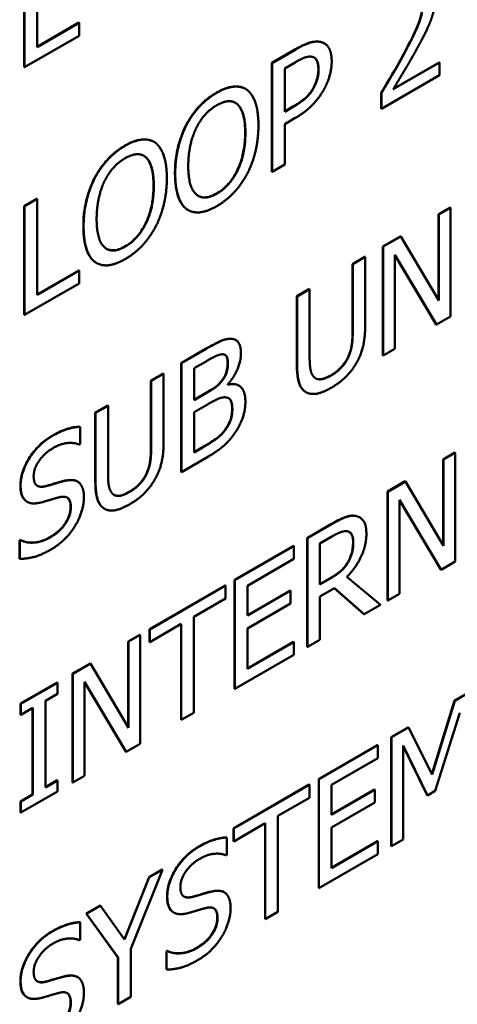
# Model space of a CAD drawing. Header units: millimetres. Extents: x 30 to 861, y 28 to 600.
# Tile 18 of 23: x 747 to 756, y 394 to 415. Entities that reach past the tile are written whole.
import ezdxf

# ---------------------------------------------------------------- set-up
doc = ezdxf.new("R2010")
doc.units = ezdxf.units.MM
doc.header["$LTSCALE"] = 3
doc.layers.add('Visible (ISO)', color=7, linetype='Continuous', lineweight=50)
doc.layers.add('Visible Narrow (ISO)', color=7, linetype='Continuous', lineweight=35)

msp = doc.modelspace()

# ---------------------------------------------------------------- linework, layer by layer
at = {"layer": 'Visible (ISO)'}
for p, q in [((746.925, 414.214), (746.925, 416.212)), ((746.659, 413.798), (746.659, 416.064)), ((746.665, 416.061), (746.665, 413.795)), ((746.925, 414.22), (747.796, 414.723)), ((747.802, 414.72), (746.925, 414.214)), ((747.796, 414.723), (747.802, 414.72)), ((747.802, 414.452), (747.802, 414.72)), ((746.665, 413.795), (747.802, 414.452)), ((751.821, 413.886), (752.314, 414.17)), ((752.319, 414.167), (751.826, 413.882)), ((752.907, 414.295), (752.912, 414.292)), ((746.659, 413.798), (746.665, 413.795)), ((751.821, 411.62), (751.821, 413.886)), ((751.821, 413.886), (751.826, 413.882)), ((751.826, 413.882), (751.826, 411.617)), ((752.087, 413.772), (752.303, 413.897)), ((752.087, 412.869), (752.087, 413.772)), ((755.312, 413.892), (754.348, 413.335)), ((754.354, 413.345), (755.307, 413.895)), ((755.307, 413.895), (755.312, 413.892)), ((755.312, 413.629), (755.312, 413.892)), ((754.102, 412.93), (755.312, 413.629)), ((751.268, 413.346), (751.273, 413.343)), ((752.678, 413.352), (752.683, 413.349)), ((754.096, 412.933), (754.096, 413.255)), ((754.096, 413.255), (754.102, 413.252)), ((754.102, 413.252), (754.102, 412.93)), ((752.087, 412.875), (752.26, 412.975)), ((752.265, 412.972), (752.087, 412.869)), ((754.096, 412.933), (754.102, 412.93)), ((752.087, 412.612), (752.308, 412.739)), ((750.035, 412.596), (750.041, 412.593)), ((752.087, 411.767), (752.087, 412.612)), ((749.358, 412.243), (749.364, 412.24)), ((751.826, 411.617), (752.087, 411.767)), ((748.126, 411.493), (748.131, 411.49)), ((751.821, 411.62), (751.826, 411.617)), ((746.659, 410.905), (746.92, 411.056)), ((746.925, 411.053), (746.665, 410.902)), ((746.92, 411.056), (746.925, 411.053)), ((746.925, 409.055), (746.925, 411.053)), ((746.659, 408.64), (746.659, 410.905)), ((746.659, 410.905), (746.665, 410.902)), ((746.665, 410.902), (746.665, 408.637)), ((755.295, 410.733), (755.539, 410.873)), ((755.544, 410.87), (755.301, 410.73)), ((755.539, 410.873), (755.544, 410.87)), ((755.544, 408.604), (755.544, 410.87)), ((750.069, 410.825), (750.074, 410.822)), ((755.295, 408.945), (755.295, 410.733)), ((755.295, 410.733), (755.301, 410.73)), ((755.301, 410.73), (755.301, 408.936)), ((754.135, 410.063), (754.505, 410.277)), ((754.51, 410.273), (754.14, 410.06)), ((754.505, 410.277), (754.51, 410.273)), ((755.301, 408.936), (754.51, 410.273)), ((754.135, 407.797), (754.135, 410.063)), ((754.135, 410.063), (754.14, 410.06)), ((754.14, 410.06), (754.14, 407.794)), ((753.5, 409.696), (753.761, 409.847)), ((753.766, 409.844), (753.505, 409.693)), ((753.761, 409.847), (753.766, 409.844)), ((753.766, 408.43), (753.766, 409.844)), ((754.383, 407.934), (754.383, 409.888)), ((754.383, 409.888), (755.251, 408.436)), ((755.246, 408.439), (754.383, 409.882)), ((748.159, 409.723), (748.165, 409.72)), ((753.5, 408.275), (753.5, 409.696)), ((753.5, 409.696), (753.505, 409.693)), ((753.505, 409.693), (753.505, 408.272)), ((746.925, 409.061), (747.796, 409.564)), ((747.802, 409.561), (746.925, 409.055)), ((747.796, 409.564), (747.802, 409.561)), ((747.802, 409.293), (747.802, 409.561)), ((746.665, 408.637), (747.802, 409.293)), ((752.341, 409.027), (752.602, 409.178)), ((752.341, 407.613), (752.341, 409.027)), ((752.341, 409.027), (752.346, 409.024)), ((752.607, 409.175), (752.346, 409.024)), ((752.346, 409.024), (752.346, 407.61)), ((752.602, 409.178), (752.607, 409.175)), ((752.607, 407.761), (752.607, 409.175)), ((746.659, 408.64), (746.665, 408.637)), ((755.251, 408.436), (755.544, 408.604)), ((755.246, 408.439), (755.251, 408.436)), ((750.967, 408.142), (750.972, 408.139)), ((751.066, 408.117), (751.071, 408.114)), ((749.932, 407.636), (750.452, 407.936)), ((750.457, 407.933), (749.937, 407.633)), ((754.135, 407.797), (754.14, 407.794)), ((754.14, 407.794), (754.383, 407.934)), ((749.932, 405.37), (749.932, 407.636)), ((749.932, 407.636), (749.937, 407.633)), ((749.937, 407.633), (749.937, 405.367)), ((750.198, 407.527), (750.448, 407.671)), ((749.297, 407.27), (749.558, 407.42)), ((749.564, 407.417), (749.303, 407.267)), ((749.558, 407.42), (749.564, 407.417)), ((749.564, 406.004), (749.564, 407.417)), ((750.198, 406.864), (750.198, 407.527)), ((749.297, 405.849), (749.297, 407.27)), ((749.297, 407.27), (749.303, 407.267)), ((749.303, 407.267), (749.303, 405.846)), ((750.901, 407.183), (750.901, 407.194)), ((751.127, 407.172), (751.132, 407.168)), ((750.198, 406.87), (750.488, 407.038)), ((750.494, 407.035), (750.198, 406.864)), ((752.525, 407.033), (752.531, 407.03)), ((748.138, 406.601), (748.399, 406.751)), ((748.404, 406.748), (748.144, 406.598)), ((748.399, 406.751), (748.404, 406.748)), ((748.404, 405.334), (748.404, 406.748)), ((750.198, 406.612), (750.494, 406.783)), ((748.138, 405.187), (748.138, 406.601)), ((748.138, 406.601), (748.144, 406.598)), ((748.144, 406.598), (748.144, 405.184)), ((750.198, 405.775), (750.198, 406.612)), ((747.82, 406.311), (747.825, 406.307)), ((747.825, 405.948), (747.825, 406.307)), ((750.849, 406.253), (750.855, 406.25)), ((747.806, 405.937), (747.825, 405.948)), ((750.198, 405.781), (750.404, 405.9)), ((750.409, 405.897), (750.198, 405.775)), ((755.392, 405.63), (755.636, 405.771)), ((755.641, 405.768), (755.398, 405.627)), ((755.636, 405.771), (755.641, 405.768)), ((755.641, 403.502), (755.641, 405.768)), ((749.937, 405.367), (750.5, 405.692)), ((755.392, 403.842), (755.392, 405.63)), ((755.392, 405.63), (755.398, 405.627)), ((755.398, 405.627), (755.398, 403.833)), ((749.932, 405.37), (749.937, 405.367)), ((747.765, 405.171), (747.77, 405.168)), ((754.232, 404.96), (754.602, 405.174)), ((754.607, 405.171), (754.237, 404.957)), ((754.602, 405.174), (754.607, 405.171)), ((755.398, 403.833), (754.607, 405.171)), ((754.232, 402.694), (754.232, 404.96)), ((754.232, 404.96), (754.237, 404.957)), ((754.237, 404.957), (754.237, 402.691)), ((746.713, 404.75), (746.719, 404.747)), ((754.48, 402.832), (754.48, 404.785)), ((754.48, 404.785), (755.348, 403.333)), ((755.343, 403.336), (754.48, 404.779)), ((748.323, 404.607), (748.328, 404.604)), ((752.557, 403.993), (753.063, 404.285)), ((753.068, 404.282), (752.562, 403.99)), ((753.646, 404.425), (753.652, 404.421)), ((746.562, 403.939), (746.581, 403.95)), ((746.562, 403.561), (746.562, 403.939)), ((746.562, 403.939), (746.568, 403.936)), ((746.587, 403.947), (746.568, 403.936)), ((746.568, 403.936), (746.568, 403.558)), ((746.581, 403.95), (746.587, 403.947)), ((752.557, 401.728), (752.557, 403.993)), ((752.557, 403.993), (752.562, 403.99)), ((752.562, 403.99), (752.562, 401.724)), ((752.823, 403.88), (753.082, 404.03)), ((752.823, 403.028), (752.823, 403.88)), ((751.043, 403.119), (752.271, 403.828)), ((752.276, 403.825), (751.049, 403.116)), ((752.271, 403.828), (752.276, 403.825)), ((752.276, 403.557), (752.276, 403.825)), ((746.562, 403.561), (746.568, 403.558)), ((751.309, 402.999), (752.276, 403.557)), ((753.402, 403.486), (753.407, 403.483)), ((755.348, 403.333), (755.641, 403.502)), ((755.343, 403.336), (755.348, 403.333)), ((751.043, 400.854), (751.043, 403.119)), ((751.043, 403.119), (751.049, 403.116)), ((751.049, 403.116), (751.049, 400.85)), ((752.823, 403.034), (753.047, 403.163)), ((753.052, 403.16), (752.823, 403.028)), ((754.081, 402.601), (753.383, 403.184)), ((749.267, 402.094), (750.845, 403.005)), ((750.85, 403.001), (749.273, 402.091)), ((750.845, 403.005), (750.85, 403.001)), ((750.85, 402.733), (750.85, 403.001)), ((751.309, 402.378), (751.309, 402.999)), ((751.309, 402.384), (752.206, 402.902)), ((752.211, 402.899), (751.309, 402.378)), ((752.206, 402.902), (752.211, 402.899)), ((752.211, 402.631), (752.211, 402.899)), ((752.823, 402.777), (753.122, 402.949)), ((753.737, 402.409), (753.121, 402.949)), ((753.122, 402.949), (753.742, 402.406)), ((750.192, 402.353), (750.85, 402.733)), ((752.823, 401.875), (752.823, 402.777)), ((754.232, 402.694), (754.237, 402.691)), ((754.237, 402.691), (754.48, 402.832)), ((751.309, 402.11), (752.211, 402.631)), ((753.742, 402.406), (754.081, 402.601)), ((750.192, 400.356), (750.192, 402.353)), ((753.737, 402.409), (753.742, 402.406)), ((749.267, 401.826), (749.267, 402.094)), ((749.267, 402.094), (749.273, 402.091)), ((749.273, 401.823), (749.931, 402.203)), ((749.273, 402.091), (749.273, 401.823)), ((749.926, 400.208), (749.926, 402.2)), ((749.931, 402.203), (749.931, 400.205)), ((751.309, 401.269), (751.309, 402.11)), ((748.827, 401.84), (749.07, 401.98)), ((748.827, 400.052), (748.827, 401.84)), ((748.827, 401.84), (748.832, 401.836)), ((749.075, 401.977), (748.832, 401.836)), ((748.832, 401.836), (748.832, 400.043)), ((749.07, 401.98), (749.075, 401.977)), ((749.075, 399.711), (749.075, 401.977)), ((749.267, 401.826), (749.273, 401.823)), ((751.309, 401.275), (752.271, 401.83)), ((752.276, 401.827), (751.309, 401.269)), ((752.271, 401.83), (752.276, 401.827)), ((752.276, 401.559), (752.276, 401.827)), ((752.562, 401.724), (752.823, 401.875)), ((752.557, 401.728), (752.562, 401.724)), ((751.049, 400.85), (752.276, 401.559)), ((747.666, 401.169), (748.036, 401.383)), ((748.042, 401.38), (747.671, 401.166)), ((748.036, 401.383), (748.042, 401.38)), ((748.832, 400.043), (748.042, 401.38)), ((747.666, 398.904), (747.666, 401.169)), ((747.666, 401.169), (747.671, 401.166)), ((747.671, 401.166), (747.671, 398.9)), ((747.915, 399.041), (747.915, 400.995)), ((747.915, 400.995), (748.783, 399.542)), ((746.583, 400.544), (747.343, 400.983)), ((747.348, 400.98), (746.588, 400.541)), ((747.343, 400.983), (747.348, 400.98)), ((747.348, 400.749), (747.348, 400.98)), ((748.777, 399.545), (747.915, 400.989)), ((751.043, 400.854), (751.049, 400.85)), ((755.629, 400.608), (755.992, 400.818)), ((755.997, 400.815), (755.635, 400.605)), ((747.099, 400.604), (747.348, 400.749)), ((747.099, 398.801), (747.099, 400.604)), ((755.157, 399.078), (755.629, 400.608)), ((755.635, 400.605), (755.161, 399.07)), ((755.629, 400.608), (755.635, 400.605)), ((746.583, 400.313), (746.583, 400.544)), ((746.583, 400.544), (746.588, 400.541)), ((746.588, 400.541), (746.588, 400.31)), ((746.588, 400.31), (746.838, 400.454)), ((746.833, 398.654), (746.833, 400.451)), ((746.838, 400.454), (746.838, 398.651)), ((746.583, 400.313), (746.588, 400.31)), ((749.926, 400.208), (749.931, 400.205)), ((749.931, 400.205), (750.192, 400.356)), ((755.224, 398.727), (755.736, 400.35)), ((754.31, 399.846), (754.666, 400.052)), ((754.671, 400.049), (754.315, 399.843)), ((754.666, 400.052), (754.671, 400.049)), ((755.161, 399.07), (754.671, 400.049)), ((754.31, 397.581), (754.31, 399.846)), ((754.31, 399.846), (754.315, 399.843)), ((754.315, 399.843), (754.315, 397.578)), ((748.783, 399.542), (749.075, 399.711)), ((752.796, 398.972), (754.023, 399.681)), ((754.029, 399.678), (752.801, 398.969)), ((754.023, 399.681), (754.029, 399.678)), ((754.029, 399.41), (754.029, 399.678)), ((754.558, 397.718), (754.558, 399.67)), ((754.558, 399.67), (755.065, 398.635)), ((755.06, 398.638), (754.558, 399.662)), ((748.777, 399.545), (748.783, 399.542)), ((753.062, 398.852), (754.029, 399.41)), ((747.099, 398.807), (747.343, 398.949)), ((747.348, 398.945), (747.099, 398.801)), ((747.343, 398.949), (747.348, 398.945)), ((747.348, 398.714), (747.348, 398.945)), ((747.671, 398.9), (747.915, 399.041)), ((752.796, 396.707), (752.796, 398.972)), ((752.796, 398.972), (752.801, 398.969)), ((752.801, 398.969), (752.801, 396.704)), ((747.666, 398.904), (747.671, 398.9)), ((751.02, 397.947), (752.597, 398.858)), ((752.602, 398.855), (751.025, 397.944)), ((752.597, 398.858), (752.602, 398.855)), ((752.602, 398.586), (752.602, 398.855)), ((753.062, 398.231), (753.062, 398.852)), ((753.062, 398.237), (753.958, 398.755)), ((753.963, 398.752), (753.062, 398.231)), ((753.958, 398.755), (753.963, 398.752)), ((753.963, 398.484), (753.963, 398.752)), ((746.583, 398.51), (746.833, 398.654)), ((746.588, 398.275), (747.348, 398.714)), ((746.838, 398.651), (746.588, 398.507)), ((746.833, 398.654), (746.838, 398.651)), ((751.944, 398.206), (752.602, 398.586)), ((755.06, 398.638), (755.065, 398.635)), ((755.065, 398.635), (755.224, 398.727)), ((746.583, 398.278), (746.583, 398.51)), ((746.583, 398.51), (746.588, 398.507)), ((746.588, 398.507), (746.588, 398.275)), ((753.062, 397.963), (753.963, 398.484)), ((746.583, 398.278), (746.588, 398.275)), ((751.944, 396.209), (751.944, 398.206)), ((751.02, 397.679), (751.02, 397.947)), ((751.02, 397.947), (751.025, 397.944)), ((751.025, 397.676), (751.683, 398.056)), ((751.025, 397.944), (751.025, 397.676)), ((751.678, 396.061), (751.678, 398.053)), ((751.683, 398.056), (751.683, 396.058)), ((753.062, 397.122), (753.062, 397.963)), ((750.878, 397.759), (750.883, 397.756)), ((750.883, 397.396), (750.883, 397.756)), ((754.315, 397.578), (754.558, 397.718)), ((751.02, 397.679), (751.025, 397.676)), ((753.062, 397.128), (754.023, 397.683)), ((754.029, 397.68), (753.062, 397.122)), ((754.023, 397.683), (754.029, 397.68)), ((754.029, 397.412), (754.029, 397.68)), ((754.31, 397.581), (754.315, 397.578)), ((750.864, 397.385), (750.883, 397.396)), ((752.801, 396.704), (754.029, 397.412)), ((748.745, 395.639), (749.259, 396.931)), ((749.265, 396.928), (748.749, 395.633)), ((748.878, 395.441), (749.541, 397.087)), ((749.259, 396.931), (749.536, 397.09)), ((749.259, 396.931), (749.265, 396.928)), ((749.541, 397.087), (749.265, 396.928)), ((749.536, 397.09), (749.541, 397.087)), ((752.796, 396.707), (752.801, 396.704)), ((750.823, 396.619), (750.828, 396.616)), ((747.949, 396.174), (748.238, 396.341)), ((748.244, 396.338), (747.954, 396.171)), ((748.238, 396.341), (748.244, 396.338)), ((748.749, 395.633), (748.244, 396.338)), ((748.612, 395.262), (747.949, 396.174)), ((747.949, 396.174), (747.954, 396.171)), ((747.954, 396.171), (748.617, 395.259)), ((749.771, 396.198), (749.776, 396.195)), ((751.683, 396.058), (751.944, 396.209)), ((747.82, 395.993), (747.825, 395.99)), ((747.825, 395.63), (747.825, 395.99)), ((751.678, 396.061), (751.683, 396.058)), ((747.806, 395.619), (747.825, 395.63)), ((748.612, 394.291), (748.612, 395.262)), ((748.612, 395.262), (748.617, 395.259)), ((748.617, 395.259), (748.617, 394.288)), ((748.878, 394.439), (748.878, 395.441)), ((749.62, 395.387), (749.639, 395.398)), ((749.62, 395.009), (749.62, 395.387)), ((749.62, 395.387), (749.626, 395.384)), ((749.645, 395.395), (749.626, 395.384)), ((749.626, 395.384), (749.626, 395.006)), ((749.639, 395.398), (749.645, 395.395)), ((747.765, 394.854), (747.77, 394.851)), ((749.62, 395.009), (749.626, 395.006)), ((748.617, 394.288), (748.878, 394.439)), ((746.713, 394.432), (746.719, 394.429)), ((748.612, 394.291), (748.617, 394.288))]:
    msp.add_line(p, q, dxfattribs=at)
for points, degree in [([(755.129, 414.761), (755.177, 414.884), (755.231, 415.139), (755.231, 415.273)], 2), ([(754.964, 415.103), (754.964, 414.921), (754.8, 414.485), (754.576, 414.071)], 2), ([(754.867, 414.222), (754.943, 414.36), (755.081, 414.634), (755.129, 414.761)], 2), ([(752.833, 414.322), (752.739, 414.343), (752.494, 414.268), (752.319, 414.167)], 2), ([(752.828, 414.325), (752.856, 414.319), (752.883, 414.309), (752.907, 414.295)], 3), ([(753.067, 413.915), (753.067, 414.105), (752.943, 414.299), (752.833, 414.322)], 2), ([(754.348, 413.335), (754.439, 413.485), (754.743, 413.994), (754.867, 414.222)], 2), ([(752.303, 413.897), (752.426, 413.968), (752.591, 414.025), (752.653, 414.013)], 2), ([(752.653, 414.013), (752.725, 413.999), (752.795, 413.867), (752.795, 413.749)], 2), ([(752.895, 413.313), (752.976, 413.452), (753.067, 413.769), (753.067, 413.915)], 2), ([(754.576, 414.071), (754.464, 413.865), (754.232, 413.468), (754.102, 413.252)], 2), ([(752.795, 413.749), (752.795, 413.641), (752.742, 413.451), (752.683, 413.349)], 2), ([(751.305, 413.322), (751.193, 413.403), (750.872, 413.379), (750.672, 413.264)], 2), ([(751.54, 412.584), (751.54, 412.867), (751.416, 413.236), (751.305, 413.322)], 2), ([(752.683, 413.349), (752.62, 413.235), (752.424, 413.064), (752.265, 412.972)], 2), ([(752.308, 412.739), (752.518, 412.861), (752.793, 413.139), (752.895, 413.313)], 2), ([(750.672, 413.264), (750.475, 413.15), (750.155, 412.809), (750.041, 412.593)], 2), ([(750.238, 412.517), (750.319, 412.685), (750.532, 412.922), (750.673, 413.004)], 2), ([(750.673, 413.004), (750.81, 413.083), (751.03, 413.092), (751.108, 413.019)], 2), ([(751.102, 413.023), (751.088, 413.036), (751.073, 413.047), (751.057, 413.056)], 3), ([(751.108, 413.019), (751.184, 412.95), (751.268, 412.651), (751.268, 412.427)], 2), ([(750.041, 412.593), (749.928, 412.371), (749.805, 411.867), (749.805, 411.583)], 2), ([(750.077, 411.74), (750.077, 411.96), (750.16, 412.357), (750.238, 412.517)], 2), ([(751.305, 411.576), (751.419, 411.793), (751.54, 412.309), (751.54, 412.584)], 2), ([(749.395, 412.22), (749.284, 412.301), (748.962, 412.277), (748.762, 412.161)], 2), ([(751.268, 412.427), (751.268, 411.981), (750.945, 411.321), (750.673, 411.164)], 2), ([(748.762, 412.161), (748.565, 412.047), (748.245, 411.707), (748.131, 411.49)], 2), ([(749.63, 411.482), (749.63, 411.764), (749.506, 412.134), (749.395, 412.22)], 2), ([(748.328, 411.415), (748.409, 411.583), (748.622, 411.82), (748.764, 411.901)], 2), ([(748.764, 411.901), (748.9, 411.98), (749.12, 411.989), (749.198, 411.917)], 2), ([(749.192, 411.92), (749.178, 411.933), (749.163, 411.944), (749.148, 411.954)], 3), ([(749.198, 411.917), (749.274, 411.847), (749.358, 411.549), (749.358, 411.325)], 2), ([(750.673, 411.164), (750.402, 411.007), (750.077, 411.294), (750.077, 411.74)], 2), ([(748.131, 411.49), (748.018, 411.269), (747.895, 410.765), (747.895, 410.48)], 2), ([(749.395, 410.474), (749.509, 410.69), (749.63, 411.206), (749.63, 411.482)], 2), ([(749.805, 411.583), (749.805, 411.304), (749.926, 410.931), (750.039, 410.845)], 2), ([(750.672, 410.902), (750.864, 411.014), (751.184, 411.349), (751.305, 411.576)], 2), ([(748.167, 410.637), (748.167, 410.857), (748.25, 411.254), (748.328, 411.415)], 2), ([(749.358, 411.325), (749.358, 410.879), (749.036, 410.218), (748.764, 410.061)], 2), ([(750.069, 410.825), (750.057, 410.832), (750.045, 410.84), (750.034, 410.849)], 3), ([(750.039, 410.845), (750.155, 410.76), (750.473, 410.788), (750.672, 410.902)], 2), ([(748.764, 410.061), (748.492, 409.904), (748.167, 410.191), (748.167, 410.637)], 2), ([(747.895, 410.48), (747.895, 410.201), (748.016, 409.828), (748.129, 409.743)], 2), ([(748.762, 409.8), (748.954, 409.911), (749.274, 410.246), (749.395, 410.474)], 2), ([(748.159, 409.723), (748.147, 409.73), (748.135, 409.738), (748.124, 409.746)], 3), ([(748.129, 409.743), (748.245, 409.658), (748.563, 409.685), (748.762, 409.8)], 2), ([(753.579, 407.631), (753.684, 407.808), (753.766, 408.193), (753.766, 408.43)], 2), ([(753.505, 408.272), (753.505, 408.12), (753.47, 407.888), (753.421, 407.774)], 2), ([(750.972, 408.139), (750.877, 408.145), (750.667, 408.055), (750.457, 407.933)], 2), ([(750.967, 408.142), (751.003, 408.141), (751.037, 408.134), (751.066, 408.117)], 3), ([(751.176, 407.838), (751.176, 407.981), (751.079, 408.136), (750.972, 408.139)], 2), ([(750.448, 407.671), (750.586, 407.751), (750.74, 407.821), (750.804, 407.818)], 2), ([(750.804, 407.818), (750.856, 407.813), (750.904, 407.719), (750.904, 407.639)], 2), ([(750.901, 407.194), (751.03, 407.34), (751.176, 407.678), (751.176, 407.838)], 2), ([(752.691, 407.352), (752.642, 407.41), (752.607, 407.603), (752.607, 407.761)], 2), ([(753.421, 407.774), (753.369, 407.652), (753.178, 407.448), (753.055, 407.377)], 2), ([(750.904, 407.639), (750.904, 407.532), (750.855, 407.362), (750.794, 407.283)], 2), ([(752.346, 407.61), (752.346, 407.368), (752.431, 407.086), (752.534, 407.028)], 2), ([(753.055, 407.12), (753.237, 407.225), (753.485, 407.471), (753.579, 407.631)], 2), ([(753.055, 407.377), (752.925, 407.302), (752.744, 407.291), (752.691, 407.352)], 2), ([(750.794, 407.283), (750.732, 407.202), (750.616, 407.105), (750.494, 407.035)], 2), ([(751.268, 406.832), (751.268, 407.048), (751.076, 407.229), (750.901, 407.183)], 2), ([(752.534, 407.028), (752.625, 406.976), (752.882, 407.02), (753.055, 407.12)], 2), ([(750.494, 406.783), (750.629, 406.861), (750.775, 406.923), (750.837, 406.923)], 2), ([(750.837, 406.923), (750.933, 406.919), (750.996, 406.79), (750.996, 406.662)], 2), ([(751.065, 406.202), (751.157, 406.34), (751.268, 406.663), (751.268, 406.832)], 2), ([(750.996, 406.662), (750.996, 406.542), (750.928, 406.352), (750.855, 406.25)], 2), ([(747.825, 406.307), (747.7, 406.307), (747.407, 406.213), (747.242, 406.117)], 2), ([(750.855, 406.25), (750.778, 406.147), (750.581, 405.996), (750.409, 405.897)], 2), ([(750.5, 405.692), (750.7, 405.808), (750.953, 406.038), (751.065, 406.202)], 2), ([(747.242, 406.117), (746.954, 405.951), (746.582, 405.364), (746.582, 405.088)], 2), ([(747.259, 405.867), (747.42, 405.96), (747.713, 405.982), (747.806, 405.937)], 2), ([(749.376, 405.205), (749.481, 405.381), (749.564, 405.767), (749.564, 406.004)], 2), ([(746.854, 405.276), (746.854, 405.436), (747.078, 405.762), (747.259, 405.867)], 2), ([(749.303, 405.846), (749.303, 405.693), (749.268, 405.462), (749.218, 405.347)], 2), ([(748.489, 404.926), (748.439, 404.984), (748.404, 405.176), (748.404, 405.334)], 2), ([(749.218, 405.347), (749.166, 405.225), (748.975, 405.021), (748.853, 404.951)], 2), ([(747.11, 405.072), (746.986, 405.039), (746.854, 405.133), (746.854, 405.276)], 2), ([(747.512, 405.185), (747.433, 405.166), (747.193, 405.094), (747.11, 405.072)], 2), ([(747.902, 404.839), (747.902, 405.05), (747.714, 405.23), (747.512, 405.185)], 2), ([(748.144, 405.184), (748.144, 404.941), (748.228, 404.66), (748.331, 404.602)], 2), ([(748.853, 404.694), (749.034, 404.798), (749.282, 405.044), (749.376, 405.205)], 2), ([(746.582, 405.088), (746.582, 404.956), (746.649, 404.793), (746.709, 404.752)], 2), ([(748.853, 404.951), (748.722, 404.875), (748.541, 404.864), (748.489, 404.926)], 2), ([(746.713, 404.75), (746.71, 404.752), (746.707, 404.753), (746.704, 404.755)], 3), ([(746.709, 404.752), (746.771, 404.713), (746.932, 404.712), (747.034, 404.739)], 2), ([(747.034, 404.739), (747.147, 404.772), (747.298, 404.818), (747.388, 404.841)], 2), ([(747.388, 404.841), (747.514, 404.872), (747.63, 404.77), (747.63, 404.634)], 2), ([(747.724, 404.255), (747.808, 404.393), (747.902, 404.705), (747.902, 404.839)], 2), ([(748.331, 404.602), (748.422, 404.549), (748.679, 404.593), (748.853, 404.694)], 2), ([(747.63, 404.634), (747.63, 404.463), (747.409, 404.128), (747.193, 404.003)], 2), ([(753.567, 404.451), (753.464, 404.469), (753.237, 404.379), (753.068, 404.282)], 2), ([(753.562, 404.454), (753.593, 404.449), (753.621, 404.439), (753.646, 404.425)], 3), ([(753.79, 404.084), (753.79, 404.262), (753.671, 404.434), (753.567, 404.451)], 2), ([(747.212, 403.753), (747.391, 403.857), (747.63, 404.101), (747.724, 404.255)], 2), ([(753.082, 404.03), (753.191, 404.092), (753.338, 404.143), (753.394, 404.133)], 2), ([(753.383, 403.184), (753.571, 403.373), (753.79, 403.836), (753.79, 404.084)], 2), ([(753.394, 404.133), (753.458, 404.12), (753.518, 404.002), (753.518, 403.903)], 2), ([(747.193, 404.003), (747.042, 403.916), (746.716, 403.882), (746.587, 403.947)], 2), ([(753.518, 403.903), (753.518, 403.786), (753.464, 403.578), (753.407, 403.483)], 2), ([(746.568, 403.558), (746.7, 403.561), (746.999, 403.63), (747.212, 403.753)], 2), ([(753.407, 403.483), (753.345, 403.375), (753.165, 403.225), (753.052, 403.16)], 2), ([(750.883, 397.756), (750.758, 397.755), (750.465, 397.661), (750.3, 397.566)], 2), ([(750.3, 397.566), (750.012, 397.399), (749.64, 396.812), (749.64, 396.536)], 2), ([(749.912, 396.725), (749.912, 396.884), (750.136, 397.21), (750.317, 397.315)], 2), ([(750.317, 397.315), (750.478, 397.408), (750.77, 397.43), (750.864, 397.385)], 2), ([(750.168, 396.52), (750.044, 396.487), (749.912, 396.581), (749.912, 396.725)], 2), ([(749.64, 396.536), (749.64, 396.404), (749.707, 396.241), (749.767, 396.2)], 2), ([(750.57, 396.633), (750.491, 396.614), (750.25, 396.542), (750.168, 396.52)], 2), ([(750.96, 396.287), (750.96, 396.498), (750.772, 396.678), (750.57, 396.633)], 2), ([(750.091, 396.188), (750.204, 396.22), (750.355, 396.267), (750.446, 396.289)], 2), ([(750.446, 396.289), (750.572, 396.32), (750.688, 396.218), (750.688, 396.082)], 2), ([(750.782, 395.703), (750.866, 395.841), (750.96, 396.153), (750.96, 396.287)], 2), ([(749.771, 396.198), (749.768, 396.2), (749.765, 396.202), (749.762, 396.203)], 3), ([(749.767, 396.2), (749.829, 396.161), (749.99, 396.16), (750.091, 396.188)], 2), ([(750.688, 396.082), (750.688, 395.911), (750.467, 395.576), (750.25, 395.451)], 2), ([(747.825, 395.99), (747.7, 395.989), (747.407, 395.896), (747.242, 395.8)], 2), ([(747.242, 395.8), (746.954, 395.634), (746.582, 395.046), (746.582, 394.771)], 2), ([(750.27, 395.202), (750.449, 395.305), (750.688, 395.55), (750.782, 395.703)], 2), ([(746.854, 394.959), (746.854, 395.119), (747.078, 395.445), (747.259, 395.55)], 2), ([(747.259, 395.55), (747.42, 395.642), (747.713, 395.664), (747.806, 395.619)], 2), ([(750.25, 395.451), (750.099, 395.364), (749.773, 395.33), (749.645, 395.395)], 2), ([(749.626, 395.006), (749.758, 395.009), (750.056, 395.079), (750.27, 395.202)], 2), ([(747.11, 394.754), (746.986, 394.721), (746.854, 394.816), (746.854, 394.959)], 2), ([(747.512, 394.867), (747.433, 394.849), (747.193, 394.777), (747.11, 394.754)], 2), ([(747.902, 394.521), (747.902, 394.732), (747.714, 394.912), (747.512, 394.867)], 2), ([(746.582, 394.771), (746.582, 394.639), (746.649, 394.475), (746.709, 394.435)], 2), ([(746.713, 394.432), (746.71, 394.434), (746.707, 394.436), (746.704, 394.438)], 3), ([(746.709, 394.435), (746.771, 394.396), (746.932, 394.395), (747.034, 394.422)], 2), ([(747.034, 394.422), (747.147, 394.454), (747.298, 394.501), (747.388, 394.524)], 2), ([(747.388, 394.524), (747.514, 394.554), (747.63, 394.452), (747.63, 394.317)], 2), ([(747.724, 393.937), (747.808, 394.076), (747.902, 394.387), (747.902, 394.521)], 2), ([(747.63, 394.317), (747.63, 394.146), (747.409, 393.811), (747.193, 393.686)], 2)]:
    msp.add_open_spline(points, degree=degree, dxfattribs=at)
for points, knots in [([(754.57, 414.074), (754.686, 414.287), (754.81, 414.53), (754.903, 414.776), (754.924, 414.846), (754.951, 414.981), (754.958, 415.045), (754.958, 415.106)], [0, 0, 0, 0, 0.09727, 0.09727, 0.1360837, 0.1360837, 0.1735709, 0.1735709, 0.1735709, 0.1735709]), ([(752.314, 414.17), (752.454, 414.251), (752.547, 414.289), (752.689, 414.333), (752.762, 414.34), (752.828, 414.325)], [0, 0, 0, 0, 0.079223, 0.079223, 0.1750139, 0.1750139, 0.1750139, 0.1750139]), ([(752.789, 413.752), (752.789, 413.816), (752.782, 413.876), (752.749, 413.949), (752.734, 413.969), (752.71, 413.989), (752.705, 413.993), (752.699, 413.997)], [0, 0, 0, 0, 0.03120953, 0.03120953, 0.04827953, 0.04827953, 0.05290818, 0.05290818, 0.05290818, 0.05290818]), ([(754.096, 413.255), (754.213, 413.448), (754.295, 413.589), (754.421, 413.803), (754.497, 413.938), (754.57, 414.074)], [0, 0, 0, 0, 0.0902112, 0.0902112, 0.2384728, 0.2384728, 0.2384728, 0.2384728]), ([(752.678, 413.352), (752.713, 413.412), (752.741, 413.474), (752.775, 413.589), (752.789, 413.659), (752.789, 413.752)], [0, 0, 0, 0, 0.02766547, 0.02766547, 0.05054534, 0.05054534, 0.05054534, 0.05054534]), ([(750.667, 413.267), (750.787, 413.336), (750.905, 413.383), (751.056, 413.397), (751.113, 413.398), (751.206, 413.376), (751.238, 413.363), (751.268, 413.346)], [0, 0, 0, 0, 0.0679298, 0.0679298, 0.0927787, 0.0927787, 0.1076291, 0.1076291, 0.1076291, 0.1076291]), ([(752.26, 412.975), (752.349, 413.026), (752.442, 413.087), (752.535, 413.168), (752.569, 413.2), (752.633, 413.278), (752.657, 413.314), (752.678, 413.352)], [0, 0, 0, 0, 0.05055552, 0.05055552, 0.06285242, 0.06285242, 0.0717786, 0.0717786, 0.0717786, 0.0717786]), ([(750.035, 412.596), (750.102, 412.722), (750.18, 412.837), (750.33, 413.008), (750.392, 413.068), (750.526, 413.178), (750.596, 413.226), (750.667, 413.267)], [0, 0, 0, 0, 0.0570913, 0.0570913, 0.0943045, 0.0943045, 0.133885, 0.133885, 0.133885, 0.133885]), ([(751.263, 412.43), (751.263, 412.563), (751.252, 412.694), (751.205, 412.86), (751.172, 412.959), (751.102, 413.023)], [0, 0, 0, 0, 0.06499707, 0.06499707, 0.09858802, 0.09858802, 0.09858802, 0.09858802]), ([(749.8, 411.586), (749.8, 411.843), (749.837, 412.025), (749.9, 412.281), (749.956, 412.44), (750.035, 412.596)], [0, 0, 0, 0, 0.1260145, 0.1260145, 0.3303729, 0.3303729, 0.3303729, 0.3303729]), ([(748.757, 412.164), (748.877, 412.233), (748.995, 412.28), (749.147, 412.295), (749.203, 412.296), (749.296, 412.273), (749.328, 412.261), (749.358, 412.243)], [0, 0, 0, 0, 0.0679298, 0.0679298, 0.0927787, 0.0927787, 0.1076291, 0.1076291, 0.1076291, 0.1076291]), ([(750.668, 411.167), (750.744, 411.211), (750.819, 411.268), (750.95, 411.406), (751.004, 411.479), (751.088, 411.622), (751.138, 411.718), (751.21, 411.944), (751.229, 412.037), (751.257, 412.23), (751.263, 412.333), (751.263, 412.43)], [0, 0, 0, 0, 0.0429458, 0.0429458, 0.0802835, 0.0802835, 0.1094292, 0.1094292, 0.1297325, 0.1297325, 0.153502, 0.153502, 0.153502, 0.153502]), ([(748.126, 411.493), (748.192, 411.619), (748.271, 411.734), (748.42, 411.905), (748.482, 411.965), (748.616, 412.075), (748.686, 412.123), (748.757, 412.164)], [0, 0, 0, 0, 0.0570913, 0.0570913, 0.0943045, 0.0943045, 0.133885, 0.133885, 0.133885, 0.133885]), ([(749.353, 411.328), (749.353, 411.46), (749.342, 411.591), (749.295, 411.758), (749.262, 411.857), (749.192, 411.92)], [0, 0, 0, 0, 0.06499707, 0.06499707, 0.09858802, 0.09858802, 0.09858802, 0.09858802]), ([(747.89, 410.483), (747.89, 410.74), (747.928, 410.922), (747.99, 411.178), (748.046, 411.337), (748.126, 411.493)], [0, 0, 0, 0, 0.1260145, 0.1260145, 0.3303729, 0.3303729, 0.3303729, 0.3303729]), ([(750.034, 410.849), (749.967, 410.899), (749.917, 410.974), (749.822, 411.211), (749.8, 411.393), (749.8, 411.586)], [0, 0, 0, 0, 0.0580222, 0.0580222, 0.1526383, 0.1526383, 0.1526383, 0.1526383]), ([(748.758, 410.065), (748.834, 410.108), (748.909, 410.165), (749.04, 410.303), (749.094, 410.376), (749.178, 410.52), (749.228, 410.615), (749.3, 410.842), (749.32, 410.934), (749.347, 411.128), (749.353, 411.23), (749.353, 411.328)], [0, 0, 0, 0, 0.0429458, 0.0429458, 0.0802835, 0.0802835, 0.1094292, 0.1094292, 0.1297325, 0.1297325, 0.153502, 0.153502, 0.153502, 0.153502]), ([(750.283, 411.118), (750.324, 411.095), (750.372, 411.083), (750.462, 411.087), (750.5, 411.094), (750.582, 411.122), (750.625, 411.142), (750.668, 411.167)], [0.12566797, 0.12566797, 0.12566797, 0.12566797, 0.15373278, 0.15373278, 0.17307303, 0.17307303, 0.19363383, 0.19363383, 0.19363383, 0.19363383]), ([(748.124, 409.746), (748.057, 409.797), (748.007, 409.872), (747.912, 410.108), (747.89, 410.29), (747.89, 410.483)], [0, 0, 0, 0, 0.0580222, 0.0580222, 0.1526383, 0.1526383, 0.1526383, 0.1526383]), ([(748.373, 410.016), (748.415, 409.992), (748.462, 409.981), (748.552, 409.984), (748.59, 409.992), (748.672, 410.019), (748.715, 410.04), (748.758, 410.065)], [0.12566797, 0.12566797, 0.12566797, 0.12566797, 0.15373278, 0.15373278, 0.17307303, 0.17307303, 0.19363383, 0.19363383, 0.19363383, 0.19363383]), ([(753.416, 407.777), (753.449, 407.853), (753.47, 407.928), (753.488, 408.044), (753.5, 408.13), (753.5, 408.275)], [0, 0, 0, 0, 0.03353021, 0.03353021, 0.05285023, 0.05285023, 0.05285023, 0.05285023]), ([(750.452, 407.936), (750.557, 407.997), (750.663, 408.058), (750.838, 408.133), (750.904, 408.146), (750.967, 408.142)], [0, 0, 0, 0, 0.05942259, 0.05942259, 0.09989679, 0.09989679, 0.09989679, 0.09989679]), ([(750.899, 407.642), (750.899, 407.687), (750.893, 407.729), (750.872, 407.776), (750.863, 407.792), (750.845, 407.805), (750.843, 407.806), (750.842, 407.807)], [0, 0, 0, 0, 0.02216807, 0.02216807, 0.03130651, 0.03130651, 0.0322268, 0.0322268, 0.0322268, 0.0322268]), ([(753.05, 407.38), (753.124, 407.423), (753.197, 407.478), (753.287, 407.572), (753.319, 407.609), (753.377, 407.696), (753.398, 407.735), (753.416, 407.777)], [0, 0, 0, 0, 0.04166888, 0.04166888, 0.0548411, 0.0548411, 0.06500205, 0.06500205, 0.06500205, 0.06500205]), ([(750.789, 407.286), (750.814, 407.319), (750.835, 407.353), (750.863, 407.414), (750.875, 407.447), (750.895, 407.543), (750.899, 407.595), (750.899, 407.642)], [0, 0, 0, 0, 0.01648899, 0.01648899, 0.02708892, 0.02708892, 0.03919162, 0.03919162, 0.03919162, 0.03919162]), ([(752.525, 407.033), (752.473, 407.063), (752.433, 407.109), (752.38, 407.225), (752.341, 407.342), (752.341, 407.613)], [0.0008481, 0.0008481, 0.0008481, 0.0008481, 0.04267725, 0.04267725, 0.07830293, 0.07830293, 0.07830293, 0.07830293]), ([(752.73, 407.319), (752.744, 407.311), (752.759, 407.306), (752.821, 407.293), (752.868, 407.303), (752.95, 407.327), (753.001, 407.352), (753.05, 407.38)], [0.01329507, 0.01329507, 0.01329507, 0.01329507, 0.02455758, 0.02455758, 0.0554673, 0.0554673, 0.09854487, 0.09854487, 0.09854487, 0.09854487]), ([(750.488, 407.038), (750.562, 407.08), (750.626, 407.121), (750.696, 407.179), (750.737, 407.217), (750.789, 407.286)], [0, 0, 0, 0, 0.04157672, 0.04157672, 0.06849684, 0.06849684, 0.06849684, 0.06849684]), ([(750.901, 407.188), (750.967, 407.204), (751.029, 407.207), (751.099, 407.186), (751.113, 407.179), (751.127, 407.172)], [0.00103806, 0.00103806, 0.00103806, 0.00103806, 0.0397221, 0.0397221, 0.05110836, 0.05110836, 0.05110836, 0.05110836]), ([(750.991, 406.665), (750.991, 406.737), (750.984, 406.803), (750.956, 406.866), (750.944, 406.887), (750.918, 406.903)], [0, 0, 0, 0, 0.03516786, 0.03516786, 0.04635784, 0.04635784, 0.04635784, 0.04635784]), ([(750.849, 406.253), (750.887, 406.306), (750.921, 406.363), (750.96, 406.456), (750.971, 406.492), (750.988, 406.58), (750.991, 406.624), (750.991, 406.665)], [0, 0, 0, 0, 0.0261611, 0.0261611, 0.04097622, 0.04097622, 0.05599375, 0.05599375, 0.05599375, 0.05599375]), ([(746.577, 405.091), (746.577, 405.171), (746.589, 405.256), (746.64, 405.429), (746.676, 405.511), (746.761, 405.662), (746.824, 405.761), (746.963, 405.914), (747.014, 405.962), (747.122, 406.049), (747.179, 406.087), (747.237, 406.12)], [0, 0, 0, 0, 0.0392685, 0.0392685, 0.0759138, 0.0759138, 0.1087655, 0.1087655, 0.1260824, 0.1260824, 0.1448011, 0.1448011, 0.1448011, 0.1448011]), ([(747.237, 406.12), (747.381, 406.204), (747.486, 406.243), (747.642, 406.293), (747.734, 406.31), (747.82, 406.311)], [0, 0, 0, 0, 0.0816203, 0.0816203, 0.2041043, 0.2041043, 0.2041043, 0.2041043]), ([(750.404, 405.9), (750.497, 405.954), (750.597, 406.016), (750.691, 406.087), (750.727, 406.115), (750.796, 406.186), (750.824, 406.218), (750.849, 406.253)], [0, 0, 0, 0, 0.05253961, 0.05253961, 0.06397367, 0.06397367, 0.07202336, 0.07202336, 0.07202336, 0.07202336]), ([(749.213, 405.35), (749.246, 405.426), (749.267, 405.501), (749.286, 405.618), (749.297, 405.704), (749.297, 405.849)], [0, 0, 0, 0, 0.03353021, 0.03353021, 0.05285023, 0.05285023, 0.05285023, 0.05285023]), ([(748.847, 404.954), (748.921, 404.996), (748.994, 405.051), (749.084, 405.146), (749.116, 405.183), (749.174, 405.269), (749.195, 405.309), (749.213, 405.35)], [0, 0, 0, 0, 0.04166888, 0.04166888, 0.0548411, 0.0548411, 0.06500205, 0.06500205, 0.06500205, 0.06500205]), ([(747.105, 405.075), (747.188, 405.097), (747.286, 405.127), (747.371, 405.152), (747.444, 405.173), (747.507, 405.188)], [0, 0, 0, 0, 0.0486972, 0.0486972, 0.1921374, 0.1921374, 0.1921374, 0.1921374]), ([(747.507, 405.188), (747.584, 405.205), (747.66, 405.21), (747.736, 405.185), (747.75, 405.179), (747.765, 405.171)], [0, 0, 0, 0, 0.04548233, 0.04548233, 0.0546327, 0.0546327, 0.0546327, 0.0546327]), ([(748.323, 404.607), (748.27, 404.637), (748.23, 404.683), (748.178, 404.799), (748.138, 404.915), (748.138, 405.187)], [0.0008481, 0.0008481, 0.0008481, 0.0008481, 0.04267725, 0.04267725, 0.07830293, 0.07830293, 0.07830293, 0.07830293]), ([(746.704, 404.755), (746.663, 404.783), (746.632, 404.824), (746.598, 404.907), (746.577, 404.97), (746.577, 405.091)], [0, 0, 0, 0, 0.03402835, 0.03402835, 0.05417389, 0.05417389, 0.05417389, 0.05417389]), ([(746.928, 405.08), (746.95, 405.069), (746.975, 405.063), (747.034, 405.06), (747.069, 405.065), (747.105, 405.075)], [0.04936883, 0.04936883, 0.04936883, 0.04936883, 0.07706089, 0.07706089, 0.11070439, 0.11070439, 0.11070439, 0.11070439]), ([(748.527, 404.892), (748.541, 404.885), (748.557, 404.879), (748.619, 404.867), (748.665, 404.876), (748.748, 404.901), (748.798, 404.925), (748.847, 404.954)], [0.01329507, 0.01329507, 0.01329507, 0.01329507, 0.02455758, 0.02455758, 0.0554673, 0.0554673, 0.09854487, 0.09854487, 0.09854487, 0.09854487]), ([(747.625, 404.637), (747.625, 404.687), (747.619, 404.735), (747.587, 404.807), (747.567, 404.825), (747.551, 404.835)], [0, 0, 0, 0, 0.02467304, 0.02467304, 0.04772096, 0.04772096, 0.04772096, 0.04772096]), ([(747.187, 404.006), (747.26, 404.048), (747.338, 404.102), (747.464, 404.225), (747.501, 404.276), (747.556, 404.365), (747.579, 404.414), (747.606, 404.493), (747.613, 404.522), (747.622, 404.58), (747.625, 404.609), (747.625, 404.637)], [0, 0, 0, 0, 0.0413751, 0.0413751, 0.0749634, 0.0749634, 0.1118258, 0.1118258, 0.1333474, 0.1333474, 0.1561881, 0.1561881, 0.1561881, 0.1561881]), ([(753.063, 404.285), (753.157, 404.34), (753.252, 404.391), (753.383, 404.442), (753.42, 404.452), (753.493, 404.461), (753.529, 404.46), (753.562, 404.454)], [0, 0, 0, 0, 0.05333282, 0.05333282, 0.07517859, 0.07517859, 0.09774979, 0.09774979, 0.09774979, 0.09774979]), ([(753.513, 403.906), (753.513, 403.962), (753.506, 404.014), (753.479, 404.072), (753.467, 404.092), (753.443, 404.112), (753.438, 404.115), (753.434, 404.118)], [0, 0, 0, 0, 0.02740789, 0.02740789, 0.03927304, 0.03927304, 0.04200522, 0.04200522, 0.04200522, 0.04200522]), ([(746.581, 403.95), (746.695, 403.893), (746.805, 403.895), (746.973, 403.912), (747.079, 403.944), (747.187, 404.006)], [0, 0, 0, 0, 0.0879746, 0.0879746, 0.2170877, 0.2170877, 0.2170877, 0.2170877]), ([(753.402, 403.486), (753.433, 403.539), (753.458, 403.593), (753.487, 403.687), (753.497, 403.727), (753.51, 403.819), (753.513, 403.864), (753.513, 403.906)], [0, 0, 0, 0, 0.02475178, 0.02475178, 0.04085857, 0.04085857, 0.05686937, 0.05686937, 0.05686937, 0.05686937]), ([(753.047, 403.163), (753.114, 403.202), (753.184, 403.249), (753.263, 403.315), (753.296, 403.342), (753.358, 403.417), (753.381, 403.45), (753.402, 403.486)], [0, 0, 0, 0, 0.03811685, 0.03811685, 0.04590739, 0.04590739, 0.05132597, 0.05132597, 0.05132597, 0.05132597]), ([(750.294, 397.569), (750.439, 397.652), (750.543, 397.691), (750.7, 397.741), (750.791, 397.758), (750.878, 397.759)], [0, 0, 0, 0, 0.0816203, 0.0816203, 0.2041043, 0.2041043, 0.2041043, 0.2041043]), ([(749.635, 396.539), (749.635, 396.62), (749.646, 396.704), (749.698, 396.877), (749.734, 396.959), (749.819, 397.111), (749.881, 397.209), (750.021, 397.363), (750.072, 397.41), (750.18, 397.497), (750.237, 397.536), (750.294, 397.569)], [0, 0, 0, 0, 0.0392685, 0.0392685, 0.0759138, 0.0759138, 0.1087655, 0.1087655, 0.1260824, 0.1260824, 0.1448011, 0.1448011, 0.1448011, 0.1448011]), ([(749.762, 396.203), (749.721, 396.231), (749.69, 396.272), (749.656, 396.355), (749.635, 396.418), (749.635, 396.539)], [0, 0, 0, 0, 0.03402835, 0.03402835, 0.05417389, 0.05417389, 0.05417389, 0.05417389]), ([(749.986, 396.529), (750.008, 396.517), (750.033, 396.511), (750.092, 396.508), (750.127, 396.513), (750.162, 396.523)], [0.04936883, 0.04936883, 0.04936883, 0.04936883, 0.07706089, 0.07706089, 0.11070439, 0.11070439, 0.11070439, 0.11070439]), ([(750.162, 396.523), (750.246, 396.545), (750.344, 396.575), (750.429, 396.6), (750.502, 396.621), (750.565, 396.636)], [0, 0, 0, 0, 0.0486972, 0.0486972, 0.1921374, 0.1921374, 0.1921374, 0.1921374]), ([(750.565, 396.636), (750.642, 396.653), (750.718, 396.658), (750.794, 396.633), (750.808, 396.628), (750.823, 396.619)], [0, 0, 0, 0, 0.04548233, 0.04548233, 0.0546327, 0.0546327, 0.0546327, 0.0546327]), ([(750.682, 396.085), (750.682, 396.135), (750.676, 396.183), (750.645, 396.255), (750.625, 396.273), (750.609, 396.283)], [0, 0, 0, 0, 0.02467304, 0.02467304, 0.04772096, 0.04772096, 0.04772096, 0.04772096]), ([(750.245, 395.454), (750.318, 395.497), (750.396, 395.55), (750.521, 395.673), (750.558, 395.724), (750.614, 395.813), (750.637, 395.862), (750.663, 395.941), (750.671, 395.97), (750.68, 396.028), (750.682, 396.057), (750.682, 396.085)], [0, 0, 0, 0, 0.0413751, 0.0413751, 0.0749634, 0.0749634, 0.1118258, 0.1118258, 0.1333474, 0.1333474, 0.1561881, 0.1561881, 0.1561881, 0.1561881]), ([(747.237, 395.803), (747.381, 395.887), (747.486, 395.925), (747.642, 395.976), (747.734, 395.993), (747.82, 395.993)], [0, 0, 0, 0, 0.0816203, 0.0816203, 0.2041043, 0.2041043, 0.2041043, 0.2041043]), ([(746.577, 394.774), (746.577, 394.854), (746.589, 394.939), (746.64, 395.112), (746.676, 395.194), (746.761, 395.345), (746.824, 395.443), (746.963, 395.597), (747.014, 395.644), (747.122, 395.732), (747.179, 395.77), (747.237, 395.803)], [0, 0, 0, 0, 0.0392685, 0.0392685, 0.0759138, 0.0759138, 0.1087655, 0.1087655, 0.1260824, 0.1260824, 0.1448011, 0.1448011, 0.1448011, 0.1448011]), ([(749.639, 395.398), (749.753, 395.341), (749.863, 395.343), (750.031, 395.361), (750.137, 395.392), (750.245, 395.454)], [0, 0, 0, 0, 0.0879746, 0.0879746, 0.2170877, 0.2170877, 0.2170877, 0.2170877]), ([(747.105, 394.758), (747.188, 394.78), (747.286, 394.809), (747.371, 394.835), (747.444, 394.856), (747.507, 394.87)], [0, 0, 0, 0, 0.0486972, 0.0486972, 0.1921374, 0.1921374, 0.1921374, 0.1921374]), ([(747.507, 394.87), (747.584, 394.888), (747.66, 394.893), (747.736, 394.868), (747.75, 394.862), (747.765, 394.854)], [0, 0, 0, 0, 0.04548233, 0.04548233, 0.0546327, 0.0546327, 0.0546327, 0.0546327]), ([(746.704, 394.438), (746.663, 394.465), (746.632, 394.506), (746.598, 394.59), (746.577, 394.652), (746.577, 394.774)], [0, 0, 0, 0, 0.03402835, 0.03402835, 0.05417389, 0.05417389, 0.05417389, 0.05417389]), ([(746.928, 394.763), (746.95, 394.751), (746.975, 394.745), (747.034, 394.743), (747.069, 394.748), (747.105, 394.758)], [0.04936883, 0.04936883, 0.04936883, 0.04936883, 0.07706089, 0.07706089, 0.11070439, 0.11070439, 0.11070439, 0.11070439]), ([(747.625, 394.32), (747.625, 394.37), (747.619, 394.417), (747.587, 394.49), (747.567, 394.508), (747.551, 394.518)], [0, 0, 0, 0, 0.02467304, 0.02467304, 0.04772096, 0.04772096, 0.04772096, 0.04772096]), ([(747.187, 393.689), (747.26, 393.731), (747.338, 393.785), (747.464, 393.908), (747.501, 393.959), (747.556, 394.048), (747.579, 394.096), (747.606, 394.176), (747.613, 394.205), (747.622, 394.263), (747.625, 394.292), (747.625, 394.32)], [0, 0, 0, 0, 0.0413751, 0.0413751, 0.0749634, 0.0749634, 0.1118258, 0.1118258, 0.1333474, 0.1333474, 0.1561881, 0.1561881, 0.1561881, 0.1561881])]:
    msp.add_open_spline(points, degree=3, knots=knots, dxfattribs=at)
at = {"layer": 'Visible Narrow (ISO)'}
for p, q in [((752.828, 414.325), (752.833, 414.322)), ((752.314, 414.17), (752.319, 414.167)), ((754.57, 414.074), (754.576, 414.071)), ((752.789, 413.752), (752.795, 413.749)), ((750.667, 413.267), (750.672, 413.264)), ((751.102, 413.023), (751.108, 413.019)), ((752.26, 412.975), (752.265, 412.972)), ((751.263, 412.43), (751.268, 412.427)), ((748.757, 412.164), (748.762, 412.161)), ((749.192, 411.92), (749.198, 411.917)), ((749.8, 411.586), (749.805, 411.583)), ((749.353, 411.328), (749.358, 411.325)), ((750.668, 411.167), (750.673, 411.164)), ((750.034, 410.849), (750.039, 410.845)), ((747.89, 410.483), (747.895, 410.48)), ((748.758, 410.065), (748.764, 410.061)), ((748.124, 409.746), (748.129, 409.743)), ((753.5, 408.275), (753.505, 408.272)), ((750.452, 407.936), (750.457, 407.933)), ((753.416, 407.777), (753.421, 407.774)), ((750.899, 407.642), (750.904, 407.639)), ((752.341, 407.613), (752.346, 407.61)), ((753.05, 407.38), (753.055, 407.377)), ((750.789, 407.286), (750.794, 407.283)), ((750.488, 407.038), (750.494, 407.035)), ((750.991, 406.665), (750.996, 406.662)), ((747.237, 406.12), (747.242, 406.117)), ((749.297, 405.849), (749.303, 405.846)), ((750.404, 405.9), (750.409, 405.897)), ((749.213, 405.35), (749.218, 405.347)), ((747.507, 405.188), (747.512, 405.185)), ((748.138, 405.187), (748.144, 405.184)), ((746.577, 405.091), (746.582, 405.088)), ((747.105, 405.075), (747.11, 405.072)), ((748.847, 404.954), (748.853, 404.951)), ((746.704, 404.755), (746.709, 404.752)), ((747.625, 404.637), (747.63, 404.634)), ((753.063, 404.285), (753.068, 404.282)), ((753.562, 404.454), (753.567, 404.451)), ((747.187, 404.006), (747.193, 404.003)), ((753.513, 403.906), (753.518, 403.903)), ((753.047, 403.163), (753.052, 403.16)), ((750.294, 397.569), (750.3, 397.566)), ((749.635, 396.539), (749.64, 396.536)), ((750.162, 396.523), (750.168, 396.52)), ((750.565, 396.636), (750.57, 396.633)), ((749.762, 396.203), (749.767, 396.2)), ((750.682, 396.085), (750.688, 396.082)), ((747.237, 395.803), (747.242, 395.8)), ((750.245, 395.454), (750.25, 395.451)), ((747.507, 394.87), (747.512, 394.867)), ((746.577, 394.774), (746.582, 394.771)), ((747.105, 394.758), (747.11, 394.754)), ((746.704, 394.438), (746.709, 394.435)), ((747.625, 394.32), (747.63, 394.317))]:
    msp.add_line(p, q, dxfattribs=at)

doc.saveas('drawing.dxf')
